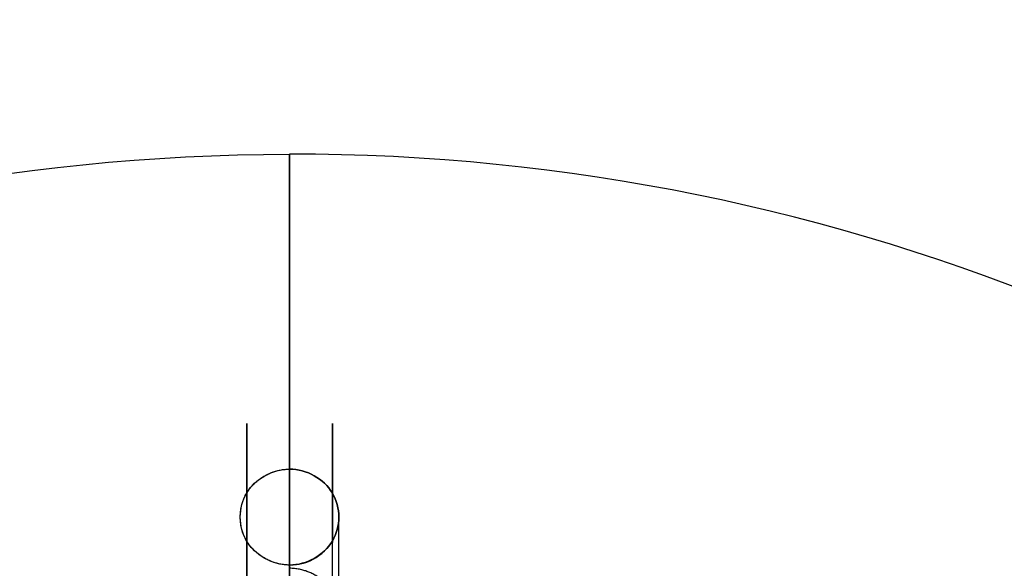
# Model space of a CAD drawing. Header units: millimetres. Extents: x -174 to 182, y -2 to 185.
# Tile 11 of 12: x -22 to 62, y 137 to 185. Entities that reach past the tile are written whole.
import ezdxf

# ---------------------------------------------------------------- set-up
doc = ezdxf.new("R2010")
doc.units = ezdxf.units.MM
doc.layers.add('CONCRETO', color=7, linetype='Continuous')

msp = doc.modelspace()

# ---------------------------------------------------------------- linework, layer by layer
at = {"layer": 'CONCRETO', "color": 251, "true_color": 0x696969, "extrusion": (-1, 5.23032e-08, -4.37257e-14)}
msp.add_arc((2, 213, -1), 175, 90.6605, 217.94779, dxfattribs=at)
at = {"layer": 'CONCRETO', "color": 251, "true_color": 0x696969, "extrusion": (-1, 5.23028e-08, -1.94441e-13)}
msp.add_arc((2, 213, -1), 175, 90.6605, 217.94779, dxfattribs=at)
at = {"layer": 'CONCRETO', "color": 251, "true_color": 0x696969, "extrusion": (8.96719e-10, 0.017143, -0.999853)}
msp.add_arc((-1, 1.652, -213.003), 175, 0.66598, 90, dxfattribs=at)
at = {"layer": 'CONCRETO', "color": 251, "true_color": 0x696969}
msp.add_arc((1, -2, 213), 175, 0.66098, 90, dxfattribs=at)
at = {"layer": 'CONCRETO', "color": 251, "true_color": 0x696969, "extrusion": (-1, 1.14251e-07, 1.57967e-08)}
msp.add_arc((42.975, 213.34, -1), 194.972, 165.68555, 202.28995, dxfattribs=at)
at = {"layer": 'CONCRETO', "color": 251, "true_color": 0x696969, "extrusion": (1, 2.43865e-07, -9.2486e-08)}
msp.add_arc((-42.975, 213.34, 1), 186.472, 337.71004, 14.31444, dxfattribs=at)
at = {"layer": 'CONCRETO', "color": 251, "true_color": 0x696969, "extrusion": (-1, -1.01272e-06, -2.71671e-07)}
msp.add_arc((-84.711, 245.922, -1), 63.195, 138.70647, 165.6865, dxfattribs=at)
at = {"layer": 'CONCRETO', "color": 251, "true_color": 0x696969, "extrusion": (-3.19294e-08, -0.247161, 0.968974)}
msp.add_arc((1, 201.809, 217.359), 4.25, 269.99969, 40.0997, dxfattribs=at)
at = {"layer": 'CONCRETO', "color": 251, "true_color": 0x696969, "extrusion": (-1, 4.57266e-09, -3.17854e-08)}
for centre, radius, start, end in [((-84.647, 245.91, -5.25), 59.009, 138.73595, 165.69057), ((-84.647, 245.91, -1), 54.759, 138.7358, 165.69087)]:
    msp.add_arc(centre, radius, start, end, dxfattribs=at)
at = {"layer": 'CONCRETO', "color": 251, "true_color": 0x696969, "extrusion": (-1, -1.08437e-06, -1.07983e-06)}
msp.add_arc((-84.561, 245.884, -1), 54.849, 138.77449, 165.68657, dxfattribs=at)
at = {"layer": 'CONCRETO', "color": 251, "true_color": 0x696969}
for points, weights, knots in [([(-2.681, 143.885, 261.02), (-2.681, 143.885, 261.02), (-2.681, 143.885, 261.02), (-2.681, 159.656, 199.214), (-2.681, 135.462, 140.194)], [0.99999994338, 0.99999997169, 1, 0.879503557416, 0.858151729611], [781.026582, 781.026582, 781.026582, 781.02662, 781.02662, 941.684025, 941.684025, 941.684025]), ([(4.681, 135.462, 140.194), (4.681, 159.656, 199.214), (4.681, 143.885, 261.02), (4.681, 143.885, 261.02), (4.681, 143.885, 261.02)], [0.858151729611, 0.879503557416, 1, 0.99999997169, 0.99999994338], [619.939523, 619.939523, 619.939523, 780.485651, 780.485651, 780.485689, 780.485689, 780.485689]), ([(-2.681, 139.767, 259.969), (-2.681, 139.767, 259.969), (-2.681, 139.767, 259.969), (-2.681, 155.19, 199.525), (-2.681, 131.529, 141.806)], [0.999999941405, 0.999999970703, 1, 0.879503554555, 0.858151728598], [781.026581, 781.026581, 781.026581, 781.02662, 781.02662, 941.684029, 941.684029, 941.684029]), ([(4.681, 131.529, 141.806), (4.681, 155.19, 199.525), (4.681, 139.767, 259.969), (4.681, 139.767, 259.969), (4.681, 139.767, 259.969)], [0.858151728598, 0.879503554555, 1, 0.999999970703, 0.999999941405], [619.939519, 619.939519, 619.939519, 780.485651, 780.485651, 780.48569, 780.48569, 780.48569]), ([(1, 137.708, 259.444), (1, 137.708, 259.444), (1, 137.708, 259.444), (1, 143.495, 236.765), (1, 143.497, 213.36)], [0.999999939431, 0.999999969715, 1, 0.950579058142, 0.917836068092], [781.026579, 781.026579, 781.026579, 781.02662, 781.02662, 846.919356, 846.919356, 846.919356]), ([(-2.681, 127.406, 283.427), (-2.681, 127.406, 283.427), (-2.681, 127.406, 283.427), (-2.681, 136.396, 273.179), (-2.681, 139.767, 259.969)], [0.9999999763, 0.99999998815, 1, 0.909715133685, 0.875091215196], [254.225496, 254.225496, 254.225496, 254.225502, 254.225502, 293.408238, 293.408238, 293.408238])]:
    msp.add_rational_spline(points, weights, degree=2, knots=knots, dxfattribs=at)
for points, knots in [([(1, 137.708, 259.444), (0.859, 137.708, 259.444), (0.716, 137.715, 259.446), (0.574, 137.731, 259.45), (0.435, 137.745, 259.454), (0.296, 137.767, 259.459), (0.157, 137.796, 259.467), (0.023, 137.824, 259.474), (-0.11, 137.858, 259.482), (-0.243, 137.899, 259.493), (-0.295, 137.915, 259.497), (-0.347, 137.932, 259.501), (-0.398, 137.951, 259.506), (-0.516, 137.992, 259.516), (-0.634, 138.038, 259.528), (-0.749, 138.09, 259.541), (-0.867, 138.143, 259.555), (-0.983, 138.2, 259.57), (-1.097, 138.263, 259.586), (-1.214, 138.328, 259.602), (-1.329, 138.398, 259.62), (-1.44, 138.474, 259.639), (-1.527, 138.532, 259.654), (-1.612, 138.594, 259.67), (-1.695, 138.659, 259.687), (-1.793, 138.736, 259.706), (-1.888, 138.817, 259.727), (-1.979, 138.902, 259.749), (-2.067, 138.984, 259.77), (-2.151, 139.07, 259.792), (-2.231, 139.159, 259.814), (-2.31, 139.247, 259.837), (-2.385, 139.338, 259.86), (-2.456, 139.432, 259.884), (-2.525, 139.524, 259.907), (-2.589, 139.618, 259.931), (-2.649, 139.715, 259.956), (-2.658, 139.73, 259.96), (-2.668, 139.746, 259.964), (-2.677, 139.762, 259.968), (-2.678, 139.763, 259.968), (-2.68, 139.765, 259.969), (-2.681, 139.767, 259.969), (-2.766, 139.91, 260.006), (-2.841, 140.058, 260.044), (-2.906, 140.209, 260.082), (-2.968, 140.355, 260.119), (-3.022, 140.504, 260.158), (-3.066, 140.656, 260.196), (-3.111, 140.807, 260.235), (-3.146, 140.961, 260.274), (-3.172, 141.116, 260.314), (-3.19, 141.22, 260.34), (-3.204, 141.325, 260.367), (-3.214, 141.43, 260.394), (-3.224, 141.537, 260.421), (-3.23, 141.644, 260.448), (-3.232, 141.751, 260.476), (-3.234, 141.858, 260.503), (-3.232, 141.965, 260.53), (-3.226, 142.072, 260.558), (-3.219, 142.178, 260.585), (-3.209, 142.283, 260.611), (-3.195, 142.388, 260.638), (-3.188, 142.438, 260.651), (-3.181, 142.488, 260.664), (-3.172, 142.538, 260.676), (-3.147, 142.687, 260.714), (-3.113, 142.835, 260.752), (-3.07, 142.982, 260.79), (-3.025, 143.138, 260.83), (-2.97, 143.293, 260.869), (-2.905, 143.444, 260.908), (-2.84, 143.595, 260.946), (-2.765, 143.743, 260.984), (-2.681, 143.885, 261.02), (-2.679, 143.888, 261.021), (-2.677, 143.89, 261.022), (-2.676, 143.893, 261.022), (-2.618, 143.99, 261.047), (-2.555, 144.084, 261.071), (-2.489, 144.175, 261.094), (-2.42, 144.27, 261.118), (-2.347, 144.361, 261.142), (-2.269, 144.45, 261.164), (-2.191, 144.539, 261.187), (-2.108, 144.626, 261.209), (-2.022, 144.709, 261.23), (-1.935, 144.792, 261.252), (-1.844, 144.872, 261.272), (-1.75, 144.949, 261.292), (-1.73, 144.965, 261.296), (-1.71, 144.981, 261.3), (-1.69, 144.997, 261.304), (-1.587, 145.077, 261.324), (-1.48, 145.154, 261.344), (-1.37, 145.225, 261.362), (-1.261, 145.295, 261.38), (-1.15, 145.361, 261.397), (-1.037, 145.421, 261.412), (-0.928, 145.48, 261.427), (-0.816, 145.533, 261.441), (-0.703, 145.582, 261.453), (-0.6, 145.627, 261.465), (-0.497, 145.667, 261.475), (-0.393, 145.703, 261.484), (-0.263, 145.748, 261.496), (-0.133, 145.787, 261.506), (-0.002, 145.82, 261.514), (0.133, 145.853, 261.522), (0.267, 145.88, 261.529), (0.402, 145.899, 261.534), (0.542, 145.92, 261.539), (0.682, 145.934, 261.543), (0.821, 145.94, 261.545), (0.881, 145.943, 261.545), (0.941, 145.944, 261.546), (1, 145.944, 261.546)], [-13.328502, -13.328502, -13.328502, -13.328502, -12.901302, -12.901302, -12.901302, -12.478888, -12.478888, -12.478888, -12.064587, -12.064587, -12.064587, -11.900384, -11.900384, -11.900384, -11.520737, -11.520737, -11.520737, -11.12933, -11.12933, -11.12933, -10.723097, -10.723097, -10.723097, -10.404652, -10.404652, -10.404652, -10.025654, -10.025654, -10.025654, -9.658804, -9.658804, -9.658804, -9.298425, -9.298425, -9.298425, -8.948487, -8.948487, -8.948487, -8.892157, -8.892157, -8.892157, -8.885848, -8.885848, -8.885848, -8.376372, -8.376372, -8.376372, -7.887406, -7.887406, -7.887406, -7.400743, -7.400743, -7.400743, -7.073265, -7.073265, -7.073265, -6.74134, -6.74134, -6.74134, -6.40965, -6.40965, -6.40965, -6.081936, -6.081936, -6.081936, -5.926162, -5.926162, -5.926162, -5.456352, -5.456352, -5.456352, -4.950689, -4.950689, -4.950689, -4.442592, -4.442592, -4.442592, -4.432747, -4.432747, -4.432747, -4.086563, -4.086563, -4.086563, -3.728274, -3.728274, -3.728274, -3.364031, -3.364031, -3.364031, -2.995906, -2.995906, -2.995906, -2.917923, -2.917923, -2.917923, -2.519684, -2.519684, -2.519684, -2.130599, -2.130599, -2.130599, -1.756645, -1.756645, -1.756645, -1.422461, -1.422461, -1.422461, -1.012856, -1.012856, -1.012856, -0.60034, -0.60034, -0.60034, -0.17887, -0.17887, -0.17887, 0, 0, 0, 0]), ([(1, 137.708, 259.444), (1, 137.708, 259.444), (-0.472, 137.708, 259.444), (-3.417, 139.355, 259.864), (-3.417, 144.297, 261.125), (-0.472, 145.944, 261.546), (1, 145.944, 261.546)], [1.029158, 1.029158, 1.029158, 1.029158, 1.029163, 6.933768, 12.838364, 18.742961, 18.742961, 18.742961, 18.742961]), ([(1, 137.708, 259.444), (2.472, 137.708, 259.444), (5.417, 139.355, 259.864), (5.417, 144.297, 261.125), (2.472, 145.944, 261.546), (1, 145.944, 261.546)], [0, 0, 0, 0, 4.948159, 9.896311, 14.84447, 14.84447, 14.84447, 14.84447]), ([(1, 145.944, 261.546), (2.472, 145.944, 261.546), (5.417, 144.297, 261.125), (5.417, 139.355, 259.864), (2.472, 137.708, 259.444), (1, 137.708, 259.444)], [1.029171, 1.029171, 1.029171, 1.029171, 6.933768, 12.838364, 18.742947, 18.742947, 18.742947, 18.742947]), ([(1, 129.563, 142.612), (1.06, 129.563, 142.612), (1.119, 129.564, 142.611), (1.179, 129.567, 142.61), (1.318, 129.573, 142.608), (1.458, 129.586, 142.603), (1.598, 129.606, 142.595), (1.733, 129.625, 142.587), (1.867, 129.65, 142.576), (2.002, 129.682, 142.563), (2.133, 129.713, 142.551), (2.263, 129.75, 142.535), (2.393, 129.793, 142.518), (2.497, 129.828, 142.504), (2.6, 129.866, 142.488), (2.702, 129.908, 142.471), (2.815, 129.955, 142.451), (2.927, 130.006, 142.43), (3.037, 130.062, 142.407), (3.15, 130.12, 142.384), (3.261, 130.182, 142.358), (3.369, 130.249, 142.331), (3.479, 130.318, 142.303), (3.587, 130.391, 142.273), (3.69, 130.468, 142.241), (3.71, 130.483, 142.235), (3.731, 130.498, 142.229), (3.751, 130.514, 142.222), (3.845, 130.587, 142.192), (3.935, 130.663, 142.161), (4.023, 130.743, 142.128), (4.109, 130.822, 142.096), (4.191, 130.905, 142.062), (4.27, 130.99, 142.027), (4.347, 131.075, 141.992), (4.42, 131.162, 141.957), (4.489, 131.252, 141.92), (4.555, 131.34, 141.884), (4.618, 131.429, 141.847), (4.676, 131.521, 141.809), (4.677, 131.524, 141.808), (4.679, 131.527, 141.807), (4.681, 131.529, 141.806), (4.765, 131.665, 141.75), (4.84, 131.806, 141.693), (4.905, 131.95, 141.633), (4.97, 132.095, 141.574), (5.025, 132.242, 141.514), (5.07, 132.392, 141.452), (5.113, 132.532, 141.395), (5.147, 132.673, 141.337), (5.172, 132.816, 141.279), (5.181, 132.863, 141.259), (5.188, 132.911, 141.24), (5.195, 132.958, 141.22), (5.209, 133.059, 141.179), (5.219, 133.159, 141.138), (5.226, 133.26, 141.097), (5.232, 133.362, 141.055), (5.234, 133.465, 141.013), (5.232, 133.567, 140.971), (5.23, 133.669, 140.929), (5.224, 133.771, 140.887), (5.214, 133.873, 140.845), (5.204, 133.974, 140.804), (5.19, 134.074, 140.763), (5.172, 134.174, 140.722), (5.146, 134.321, 140.661), (5.111, 134.468, 140.601), (5.066, 134.613, 140.542), (5.022, 134.758, 140.483), (4.968, 134.9, 140.424), (4.906, 135.04, 140.367), (4.841, 135.184, 140.308), (4.766, 135.325, 140.25), (4.681, 135.462, 140.194), (4.68, 135.463, 140.193), (4.679, 135.465, 140.193), (4.677, 135.467, 140.192), (4.668, 135.482, 140.186), (4.659, 135.497, 140.18), (4.649, 135.511, 140.174), (4.589, 135.604, 140.136), (4.525, 135.694, 140.099), (4.456, 135.781, 140.063), (4.385, 135.871, 140.026), (4.31, 135.958, 139.991), (4.231, 136.042, 139.956), (4.151, 136.127, 139.921), (4.067, 136.209, 139.888), (3.979, 136.288, 139.855), (3.888, 136.369, 139.822), (3.793, 136.446, 139.79), (3.695, 136.52, 139.76), (3.612, 136.582, 139.735), (3.527, 136.641, 139.711), (3.439, 136.697, 139.688), (3.328, 136.769, 139.658), (3.213, 136.836, 139.631), (3.096, 136.898, 139.605), (2.983, 136.958, 139.581), (2.867, 137.013, 139.558), (2.749, 137.063, 139.538), (2.633, 137.112, 139.517), (2.516, 137.157, 139.499), (2.398, 137.196, 139.483), (2.347, 137.213, 139.476), (2.295, 137.23, 139.469), (2.243, 137.245, 139.463), (2.111, 137.284, 139.447), (1.977, 137.317, 139.433), (1.843, 137.344, 139.423), (1.704, 137.371, 139.411), (1.565, 137.392, 139.403), (1.426, 137.406, 139.397), (1.284, 137.421, 139.391), (1.141, 137.428, 139.388), (1, 137.428, 139.388)], [-13.328501, -13.328501, -13.328501, -13.328501, -13.149211, -13.149211, -13.149211, -12.727948, -12.727948, -12.727948, -12.315564, -12.315564, -12.315564, -11.906043, -11.906043, -11.906043, -11.572649, -11.572649, -11.572649, -11.198453, -11.198453, -11.198453, -10.809106, -10.809106, -10.809106, -10.41058, -10.41058, -10.41058, -10.332109, -10.332109, -10.332109, -9.964116, -9.964116, -9.964116, -9.599999, -9.599999, -9.599999, -9.241828, -9.241828, -9.241828, -8.895755, -8.895755, -8.895755, -8.88591, -8.88591, -8.88591, -8.37784, -8.37784, -8.37784, -7.872207, -7.872207, -7.872207, -7.402339, -7.402339, -7.402339, -7.246565, -7.246565, -7.246565, -6.91885, -6.91885, -6.91885, -6.587158, -6.587158, -6.587158, -6.255234, -6.255234, -6.255234, -5.927756, -5.927756, -5.927756, -5.441075, -5.441075, -5.441075, -4.952092, -4.952092, -4.952092, -4.442651, -4.442651, -4.442651, -4.436341, -4.436341, -4.436341, -4.380398, -4.380398, -4.380398, -4.030341, -4.030341, -4.030341, -3.669835, -3.669835, -3.669835, -3.302847, -3.302847, -3.302847, -2.923845, -2.923845, -2.923845, -2.604294, -2.604294, -2.604294, -2.198459, -2.198459, -2.198459, -1.807415, -1.807415, -1.807415, -1.428114, -1.428114, -1.428114, -1.264318, -1.264318, -1.264318, -0.849995, -0.849995, -0.849995, -0.427441, -0.427441, -0.427441, 0, 0, 0, 0])]:
    msp.add_open_spline(points, degree=3, knots=knots, dxfattribs=at)
for points, weights in [([(-2.681, 130.6, 286.229), (-2.681, 140.263, 275.216), (-2.681, 143.885, 261.02)], [0.999999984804, 0.909715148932, 0.875091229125]), ([(1, 134.963, 267.518), (1, 136.651, 263.588), (1, 137.708, 259.444)], [0.902680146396, 0.886081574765, 0.875091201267])]:
    msp.add_rational_spline(points, weights, degree=2, dxfattribs=at)

doc.saveas('drawing.dxf')
